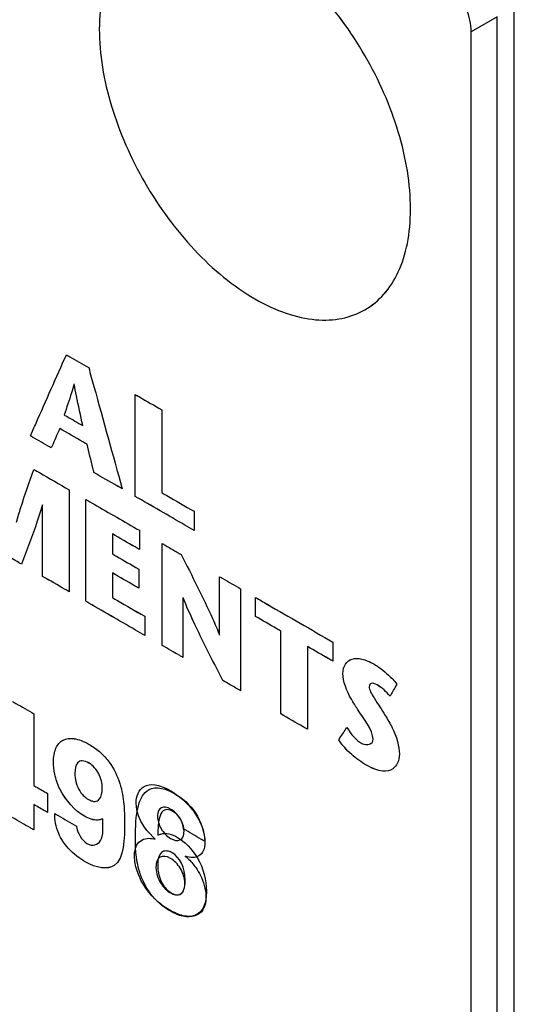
# Model space of a CAD drawing. Header units: inches. Extents: x 0 to 34, y 0 to 22.
# Tile 22 of 84: x 9.056 to 9.258, y 7.753 to 8.156. Entities that reach past the tile are written whole.
import ezdxf

# ---------------------------------------------------------------- set-up
doc = ezdxf.new("R2010")
doc.units = ezdxf.units.IN
doc.header["$LTSCALE"] = 1.87
doc.header["$MEASUREMENT"] = 0
doc.layers.get('0').update_dxf_attribs({"linetype": 'CONTINUOUS'})
doc.layers.add('DATUMCURVES', color=7, linetype='CONTINUOUS')

msp = doc.modelspace()

# ---------------------------------------------------------------- linework, layer by layer
at = {"color": 7, "linetype": 'CONTINUOUS'}
for p, q in [((9.25816, 4.54993), (9.25816, 8.17751)), ((9.25109, 8.15709), (9.24049, 8.15097)), ((9.25109, 4.83406), (9.25109, 8.15709)), ((9.24049, 4.82794), (9.24049, 8.15097))]:
    msp.add_line(p, q, dxfattribs=at)
msp.add_open_spline([(9.24049, 8.15097), (9.24049, 8.15412), (9.23892, 8.16072), (9.23401, 8.16924), (9.22907, 8.17389), (9.22634, 8.17546)], degree=3, knots=[0, 0, 0, 0, 0.32305, 0.67694, 1, 1, 1, 1], dxfattribs=at)
at = {"layer": 'DATUMCURVES', "color": 40, "linetype": 'CONTINUOUS'}
for points, knots in [([(9.21572, 8.07847, 3.36951), (9.21572, 8.08347, 3.37304), (9.21483, 8.09399, 3.37939), (9.20983, 8.11529, 3.38833), (9.19819, 8.14183, 3.39284), (9.18103, 8.16518, 3.38834), (9.1651, 8.18016, 3.37941), (9.1521, 8.18921, 3.36989), (9.13909, 8.19517, 3.35818), (9.12315, 8.1986, 3.34108), (9.10599, 8.19507, 3.31756), (9.09435, 8.18197, 3.29404), (9.08934, 8.16645, 3.27694), (9.08845, 8.15696, 3.26913), (9.08845, 8.15195, 3.26559)], [0, 0, 0, 0, 0.062483, 0.124965, 0.24993, 0.374895, 0.437378, 0.49986, 0.562378, 0.624895, 0.74993, 0.874965, 0.937483, 1, 1, 1, 1]), ([(9.21572, 8.07848, 3.36951), (9.21572, 8.08348, 3.37305), (9.21483, 8.094, 3.3794), (9.20983, 8.1153, 3.38833), (9.19819, 8.14184, 3.39284), (9.18103, 8.16519, 3.38834), (9.1651, 8.18017, 3.37942), (9.1521, 8.18921, 3.36989), (9.13909, 8.19518, 3.35819), (9.12315, 8.19861, 3.34108), (9.10599, 8.19507, 3.31756), (9.09435, 8.18198, 3.29404), (9.08934, 8.16646, 3.27694), (9.08845, 8.15696, 3.26914), (9.08845, 8.15196, 3.2656)], [0, 0, 0, 0, 0.062483, 0.124965, 0.24993, 0.374895, 0.437378, 0.49986, 0.562378, 0.624895, 0.74993, 0.874965, 0.937483, 1, 1, 1, 1]), ([(9.08845, 8.15196, 3.2656), (9.08845, 8.14696, 3.26206), (9.08934, 8.13644, 3.25571), (9.09435, 8.11515, 3.24678), (9.10599, 8.08861, 3.24227), (9.12315, 8.06525, 3.24678), (9.13909, 8.05027, 3.25571), (9.1521, 8.04122, 3.26524), (9.1651, 8.03526, 3.27694), (9.18103, 8.03183, 3.29404), (9.19819, 8.03537, 3.31755), (9.20983, 8.04846, 3.34107), (9.21483, 8.06398, 3.35817), (9.21572, 8.07347, 3.36597), (9.21572, 8.07848, 3.36951)], [0, 0, 0, 0, 0.062517, 0.125035, 0.25007, 0.375105, 0.437622, 0.50014, 0.562622, 0.625105, 0.75007, 0.875035, 0.937517, 1, 1, 1, 1]), ([(9.08845, 8.15195, 3.26559), (9.08845, 8.14695, 3.26206), (9.08934, 8.13643, 3.25571), (9.09435, 8.11514, 3.24678), (9.10599, 8.0886, 3.24227), (9.12315, 8.06525, 3.24677), (9.13909, 8.05027, 3.25571), (9.1521, 8.04122, 3.26523), (9.1651, 8.03525, 3.27694), (9.18103, 8.03183, 3.29403), (9.19819, 8.03536, 3.31755), (9.20983, 8.04846, 3.34107), (9.21483, 8.06398, 3.35817), (9.21572, 8.07347, 3.36597), (9.21572, 8.07847, 3.36951)], [0, 0, 0, 0, 0.062517, 0.125035, 0.25007, 0.375105, 0.437622, 0.50014, 0.562622, 0.625105, 0.75007, 0.875035, 0.937517, 1, 1, 1, 1]), ([(9.06028, 7.98569, 3.1135), (9.06104, 7.98742, 3.11566), (9.06594, 7.99848, 3.12949), (9.07084, 8.00954, 3.14331), (9.07497, 8.01888, 3.15497)], [0, 0, 0, 0, 0.15625, 1, 1, 1, 1]), ([(9.06028, 7.98569, 3.11351), (9.06104, 7.98742, 3.11567), (9.06594, 7.99849, 3.12949), (9.07084, 8.00955, 3.14331), (9.07497, 8.01888, 3.15497)], [0, 0, 0, 0, 0.15625, 1, 1, 1, 1]), ([(9.07497, 8.01888, 3.15497), (9.07544, 8.0186, 3.15536), (9.07849, 8.01685, 3.15784), (9.08153, 8.01509, 3.16033), (9.0841, 8.01361, 3.16242)], [0, 0, 0, 0, 0.15625, 1, 1, 1, 1]), ([(9.07497, 8.01888, 3.15497), (9.07544, 8.01861, 3.15536), (9.07849, 8.01685, 3.15785), (9.08153, 8.01509, 3.16033), (9.0841, 8.01361, 3.16243)], [0, 0, 0, 0, 0.15625, 1, 1, 1, 1]), ([(9.0841, 8.01361, 3.16242), (9.08481, 8.01102, 3.16147), (9.08939, 7.99449, 3.15538), (9.09396, 7.97796, 3.14929), (9.09781, 7.96402, 3.14415)], [0, 0, 0, 0, 0.15625, 1, 1, 1, 1]), ([(9.0841, 8.01361, 3.16243), (9.08481, 8.01103, 3.16148), (9.08939, 7.9945, 3.15539), (9.09396, 7.97797, 3.1493), (9.09781, 7.96402, 3.14416)], [0, 0, 0, 0, 0.15625, 1, 1, 1, 1]), ([(9.07808, 8.00685, 3.15027), (9.07775, 8.00565, 3.14903), (9.07652, 8.00137, 3.14449), (9.07508, 7.99728, 3.13983), (9.07411, 7.99426, 3.1365)], [0, 0, 0, 0, 0.276532, 1, 1, 1, 1]), ([(9.07808, 8.00684, 3.15027), (9.07775, 8.00565, 3.14902), (9.07652, 8.00136, 3.14448), (9.07508, 7.99727, 3.13983), (9.07411, 7.99425, 3.1365)], [0, 0, 0, 0, 0.276532, 1, 1, 1, 1]), ([(9.08168, 7.98988, 3.14269), (9.08082, 7.99396, 3.14451), (9.07958, 7.99961, 3.14699), (9.07847, 8.00523, 3.14961), (9.07817, 8.00679, 3.15034)], [0, 0, 0, 0, 0.722735, 1, 1, 1, 1]), ([(9.08168, 7.98988, 3.14269), (9.08082, 7.99396, 3.14452), (9.07958, 7.99962, 3.147), (9.07847, 8.00524, 3.14961), (9.07817, 8.00679, 3.15035)], [0, 0, 0, 0, 0.722735, 1, 1, 1, 1]), ([(9.10311, 8.00263, 3.17795), (9.10368, 8.0023, 3.17841), (9.10731, 8.00021, 3.18137), (9.11094, 7.99811, 3.18434), (9.114, 7.99634, 3.18684)], [0, 0, 0, 0, 0.15625, 1, 1, 1, 1]), ([(9.10311, 7.96096, 3.14848), (9.10311, 7.96313, 3.15001), (9.10311, 7.97702, 3.15983), (9.10311, 7.99091, 3.16966), (9.10311, 8.00263, 3.17795)], [0, 0, 0, 0, 0.15625, 1, 1, 1, 1]), ([(9.10311, 8.00262, 3.17794), (9.10368, 8.0023, 3.1784), (9.10731, 8.0002, 3.18137), (9.11094, 7.9981, 3.18433), (9.114, 7.99633, 3.18684)], [0, 0, 0, 0, 0.15625, 1, 1, 1, 1]), ([(9.10311, 7.96095, 3.14847), (9.10311, 7.96312, 3.15001), (9.10311, 7.97701, 3.15983), (9.10311, 7.9909, 3.16965), (9.10311, 8.00262, 3.17794)], [0, 0, 0, 0, 0.15625, 1, 1, 1, 1]), ([(9.114, 7.99634, 3.18684), (9.114, 7.99458, 3.18559), (9.114, 7.98328, 3.17761), (9.114, 7.97199, 3.16962), (9.114, 7.96247, 3.16289)], [0, 0, 0, 0, 0.15625, 1, 1, 1, 1]), ([(9.114, 7.99633, 3.18684), (9.114, 7.99457, 3.18559), (9.114, 7.98328, 3.17761), (9.114, 7.97199, 3.16962), (9.114, 7.96246, 3.16288)], [0, 0, 0, 0, 0.15625, 1, 1, 1, 1]), ([(9.07411, 7.99426, 3.1365), (9.0745, 7.99403, 3.13683), (9.07703, 7.99257, 3.13889), (9.07955, 7.99111, 3.14095), (9.08168, 7.98988, 3.14269)], [0, 0, 0, 0, 0.15625, 1, 1, 1, 1]), ([(9.07411, 7.99425, 3.1365), (9.0745, 7.99403, 3.13682), (9.07703, 7.99257, 3.13888), (9.07955, 7.99111, 3.14095), (9.08168, 7.98988, 3.14269)], [0, 0, 0, 0, 0.15625, 1, 1, 1, 1]), ([(9.07225, 7.98873, 3.13031), (9.07207, 7.98831, 3.1298), (9.07091, 7.98566, 3.12652), (9.06976, 7.98301, 3.12323), (9.06879, 7.98078, 3.12046)], [0, 0, 0, 0, 0.15625, 1, 1, 1, 1]), ([(9.07225, 7.98872, 3.13031), (9.07207, 7.98831, 3.1298), (9.07091, 7.98566, 3.12651), (9.06976, 7.98301, 3.12323), (9.06879, 7.98077, 3.12046)], [0, 0, 0, 0, 0.15625, 1, 1, 1, 1]), ([(9.08343, 7.98227, 3.13944), (9.08285, 7.98261, 3.13897), (9.07912, 7.98476, 3.13592), (9.07539, 7.98691, 3.13288), (9.07225, 7.98873, 3.13031)], [0, 0, 0, 0, 0.15625, 1, 1, 1, 1]), ([(9.08343, 7.98227, 3.13944), (9.08285, 7.9826, 3.13896), (9.07912, 7.98475, 3.13592), (9.07539, 7.98691, 3.13288), (9.07225, 7.98872, 3.13031)], [0, 0, 0, 0, 0.15625, 1, 1, 1, 1]), ([(9.06879, 7.98077, 3.12046), (9.06835, 7.98103, 3.1201), (9.06551, 7.98267, 3.11778), (9.06267, 7.98431, 3.11546), (9.06028, 7.98569, 3.1135)], [0, 0, 0, 0, 0.15625, 1, 1, 1, 1]), ([(9.06879, 7.98078, 3.12046), (9.06835, 7.98103, 3.1201), (9.06551, 7.98267, 3.11778), (9.06267, 7.98431, 3.11546), (9.06028, 7.98569, 3.11351)], [0, 0, 0, 0, 0.15625, 1, 1, 1, 1]), ([(9.08627, 7.97068, 3.13472), (9.08612, 7.97129, 3.13497), (9.08517, 7.97515, 3.13654), (9.08423, 7.97901, 3.13811), (9.08343, 7.98227, 3.13944)], [0, 0, 0, 0, 0.15625, 1, 1, 1, 1]), ([(9.08627, 7.97069, 3.13473), (9.08612, 7.97129, 3.13497), (9.08517, 7.97515, 3.13655), (9.08423, 7.97901, 3.13812), (9.08343, 7.98227, 3.13944)], [0, 0, 0, 0, 0.15625, 1, 1, 1, 1]), ([(9.0546, 7.95041, 3.0816), (9.05516, 7.95243, 3.08371), (9.05732, 7.95981, 3.09158), (9.05988, 7.96682, 3.09967), (9.06171, 7.97196, 3.10556)], [0, 0, 0, 0, 0.270794, 1, 1, 1, 1]), ([(9.0546, 7.9504, 3.0816), (9.05516, 7.95243, 3.08371), (9.05732, 7.9598, 3.09158), (9.05988, 7.96681, 3.09967), (9.06171, 7.97195, 3.10555)], [0, 0, 0, 0, 0.270794, 1, 1, 1, 1]), ([(9.06171, 7.97196, 3.10556), (9.06247, 7.97152, 3.10617), (9.06728, 7.96874, 3.1101), (9.0721, 7.96596, 3.11403), (9.07616, 7.96362, 3.11735)], [0, 0, 0, 0, 0.15625, 1, 1, 1, 1]), ([(9.06171, 7.97195, 3.10555), (9.06247, 7.97152, 3.10617), (9.06728, 7.96874, 3.1101), (9.0721, 7.96596, 3.11403), (9.07616, 7.96361, 3.11734)], [0, 0, 0, 0, 0.15625, 1, 1, 1, 1]), ([(9.09781, 7.96402, 3.14416), (9.09721, 7.96437, 3.14367), (9.09336, 7.96659, 3.14052), (9.08951, 7.96881, 3.13738), (9.08627, 7.97069, 3.13473)], [0, 0, 0, 0, 0.15625, 1, 1, 1, 1]), ([(9.09781, 7.96402, 3.14415), (9.09721, 7.96436, 3.14366), (9.09336, 7.96659, 3.14052), (9.08951, 7.96881, 3.13738), (9.08627, 7.97068, 3.13472)], [0, 0, 0, 0, 0.15625, 1, 1, 1, 1]), ([(9.07616, 7.96362, 3.11735), (9.07616, 7.96145, 3.11581), (9.07616, 7.94756, 3.10599), (9.07616, 7.93367, 3.09617), (9.07616, 7.92195, 3.08788)], [0, 0, 0, 0, 0.15625, 1, 1, 1, 1]), ([(9.07616, 7.96361, 3.11734), (9.07616, 7.96144, 3.11581), (9.07616, 7.94755, 3.10599), (9.07616, 7.93366, 3.09616), (9.07616, 7.92194, 3.08787)], [0, 0, 0, 0, 0.15625, 1, 1, 1, 1]), ([(9.1272, 7.94705, 3.16815), (9.12595, 7.94777, 3.16712), (9.11792, 7.95241, 3.16056), (9.10988, 7.95705, 3.15401), (9.10311, 7.96096, 3.14848)], [0, 0, 0, 0, 0.15625, 1, 1, 1, 1]), ([(9.1272, 7.94704, 3.16814), (9.12595, 7.94777, 3.16712), (9.11792, 7.9524, 3.16056), (9.10988, 7.95704, 3.154), (9.10311, 7.96095, 3.14847)], [0, 0, 0, 0, 0.15625, 1, 1, 1, 1]), ([(9.114, 7.96247, 3.16289), (9.11469, 7.96207, 3.16345), (9.11909, 7.95953, 3.16704), (9.12349, 7.95699, 3.17063), (9.1272, 7.95485, 3.17366)], [0, 0, 0, 0, 0.15625, 1, 1, 1, 1]), ([(9.114, 7.96246, 3.16288), (9.11469, 7.96207, 3.16345), (9.11909, 7.95953, 3.16704), (9.12349, 7.95699, 3.17063), (9.1272, 7.95484, 3.17366)], [0, 0, 0, 0, 0.15625, 1, 1, 1, 1]), ([(9.06517, 7.95746, 3.09953), (9.0645, 7.95521, 3.09712), (9.06187, 7.94692, 3.08804), (9.05884, 7.93901, 3.07874), (9.05661, 7.93323, 3.07192)], [0, 0, 0, 0, 0.267474, 1, 1, 1, 1]), ([(9.06517, 7.95745, 3.09953), (9.0645, 7.95521, 3.09712), (9.06187, 7.94691, 3.08804), (9.05884, 7.939, 3.07874), (9.05661, 7.93323, 3.07192)], [0, 0, 0, 0, 0.267474, 1, 1, 1, 1]), ([(9.06528, 7.92822, 3.079), (9.06528, 7.92974, 3.08007), (9.06528, 7.93946, 3.08695), (9.06528, 7.94918, 3.09382), (9.06528, 7.95739, 3.09962)], [0, 0, 0, 0, 0.15625, 1, 1, 1, 1]), ([(9.06528, 7.92823, 3.079), (9.06528, 7.92974, 3.08007), (9.06528, 7.93947, 3.08695), (9.06528, 7.94919, 3.09382), (9.06528, 7.95739, 3.09963)], [0, 0, 0, 0, 0.15625, 1, 1, 1, 1]), ([(9.08289, 7.91806, 3.09338), (9.08289, 7.92023, 3.09491), (9.08289, 7.93412, 3.10473), (9.08289, 7.94801, 3.11456), (9.08289, 7.95973, 3.12285)], [0, 0, 0, 0, 0.15625, 1, 1, 1, 1]), ([(9.08289, 7.95973, 3.12285), (9.08403, 7.95907, 3.12378), (9.09134, 7.95485, 3.12974), (9.09865, 7.95063, 3.13571), (9.10482, 7.94707, 3.14075)], [0, 0, 0, 0, 0.15625, 1, 1, 1, 1]), ([(9.08289, 7.91805, 3.09337), (9.08289, 7.92022, 3.09491), (9.08289, 7.93411, 3.10473), (9.08289, 7.948, 3.11455), (9.08289, 7.95972, 3.12284)], [0, 0, 0, 0, 0.15625, 1, 1, 1, 1]), ([(9.08289, 7.95972, 3.12284), (9.08403, 7.95907, 3.12377), (9.09134, 7.95485, 3.12974), (9.09865, 7.95063, 3.13571), (9.10482, 7.94707, 3.14074)], [0, 0, 0, 0, 0.15625, 1, 1, 1, 1]), ([(9.1272, 7.95485, 3.17366), (9.1272, 7.95444, 3.17338), (9.1272, 7.95184, 3.17154), (9.1272, 7.94924, 3.1697), (9.1272, 7.94705, 3.16815)], [0, 0, 0, 0, 0.15625, 1, 1, 1, 1]), ([(9.1272, 7.95484, 3.17366), (9.1272, 7.95444, 3.17337), (9.1272, 7.95184, 3.17153), (9.1272, 7.94924, 3.16969), (9.1272, 7.94704, 3.16814)], [0, 0, 0, 0, 0.15625, 1, 1, 1, 1]), ([(9.10482, 7.93927, 3.13523), (9.10424, 7.9396, 3.13476), (9.10057, 7.94172, 3.13176), (9.09689, 7.94385, 3.12876), (9.09379, 7.94564, 3.12622)], [0, 0, 0, 0, 0.15625, 1, 1, 1, 1]), ([(9.09379, 7.94564, 3.12622), (9.09379, 7.94521, 3.12592), (9.09379, 7.94247, 3.12398), (9.09379, 7.93973, 3.12205), (9.09379, 7.93742, 3.12041)], [0, 0, 0, 0, 0.15625, 1, 1, 1, 1]), ([(9.10482, 7.93928, 3.13523), (9.10424, 7.93961, 3.13476), (9.10057, 7.94173, 3.13176), (9.09689, 7.94385, 3.12876), (9.09379, 7.94564, 3.12623)], [0, 0, 0, 0, 0.15625, 1, 1, 1, 1]), ([(9.09379, 7.94564, 3.12623), (9.09379, 7.94522, 3.12593), (9.09379, 7.94248, 3.12399), (9.09379, 7.93974, 3.12205), (9.09379, 7.93743, 3.12042)], [0, 0, 0, 0, 0.15625, 1, 1, 1, 1]), ([(9.10482, 7.94707, 3.14074), (9.10482, 7.94666, 3.14045), (9.10482, 7.94406, 3.13862), (9.10482, 7.94146, 3.13678), (9.10482, 7.93927, 3.13523)], [0, 0, 0, 0, 0.15625, 1, 1, 1, 1]), ([(9.10482, 7.94707, 3.14075), (9.10482, 7.94667, 3.14046), (9.10482, 7.94407, 3.13862), (9.10482, 7.94147, 3.13678), (9.10482, 7.93928, 3.13523)], [0, 0, 0, 0, 0.15625, 1, 1, 1, 1]), ([(9.1141, 7.90003, 3.11885), (9.1141, 7.9022, 3.12039), (9.1141, 7.91609, 3.13021), (9.1141, 7.92999, 3.14003), (9.1141, 7.94171, 3.14832)], [0, 0, 0, 0, 0.15625, 1, 1, 1, 1]), ([(9.1141, 7.94171, 3.14832), (9.11451, 7.94147, 3.14866), (9.11714, 7.93995, 3.1508), (9.11977, 7.93843, 3.15295), (9.12198, 7.93715, 3.15476)], [0, 0, 0, 0, 0.15625, 1, 1, 1, 1]), ([(9.1141, 7.90004, 3.11886), (9.1141, 7.90221, 3.12039), (9.1141, 7.9161, 3.13021), (9.1141, 7.92999, 3.14004), (9.1141, 7.94171, 3.14833)], [0, 0, 0, 0, 0.15625, 1, 1, 1, 1]), ([(9.1141, 7.94171, 3.14833), (9.11451, 7.94147, 3.14866), (9.11714, 7.93996, 3.15081), (9.11977, 7.93844, 3.15295), (9.12198, 7.93716, 3.15476)], [0, 0, 0, 0, 0.15625, 1, 1, 1, 1]), ([(9.05661, 7.93323, 3.07192), (9.05626, 7.93344, 3.07163), (9.05397, 7.93476, 3.06976), (9.05168, 7.93608, 3.06789), (9.04975, 7.9372, 3.06631)], [0, 0, 0, 0, 0.15625, 1, 1, 1, 1]), ([(9.05661, 7.93323, 3.07192), (9.05626, 7.93343, 3.07162), (9.05397, 7.93475, 3.06976), (9.05168, 7.93608, 3.06789), (9.04975, 7.93719, 3.06631)], [0, 0, 0, 0, 0.15625, 1, 1, 1, 1]), ([(9.09379, 7.93743, 3.12042), (9.09435, 7.9371, 3.12087), (9.09793, 7.93503, 3.1238), (9.10152, 7.93296, 3.12673), (9.10455, 7.93121, 3.1292)], [0, 0, 0, 0, 0.15625, 1, 1, 1, 1]), ([(9.09379, 7.93742, 3.12041), (9.09435, 7.9371, 3.12087), (9.09793, 7.93503, 3.1238), (9.10152, 7.93296, 3.12673), (9.10455, 7.93121, 3.1292)], [0, 0, 0, 0, 0.15625, 1, 1, 1, 1]), ([(9.12198, 7.93716, 3.15476), (9.12635, 7.92847, 3.15396), (9.1319, 7.91762, 3.15309), (9.13675, 7.90653, 3.15119), (9.13756, 7.9043, 3.1506)], [0, 0, 0, 0, 0.799109, 1, 1, 1, 1]), ([(9.12198, 7.93715, 3.15476), (9.12635, 7.92846, 3.15396), (9.1319, 7.91762, 3.15309), (9.13675, 7.90653, 3.15119), (9.13756, 7.90429, 3.1506)], [0, 0, 0, 0, 0.799109, 1, 1, 1, 1]), ([(9.07616, 7.92195, 3.08788), (9.07559, 7.92227, 3.08742), (9.07197, 7.92437, 3.08446), (9.06834, 7.92646, 3.0815), (9.06528, 7.92823, 3.079)], [0, 0, 0, 0, 0.15625, 1, 1, 1, 1]), ([(9.07616, 7.92194, 3.08787), (9.07559, 7.92227, 3.08741), (9.07197, 7.92436, 3.08445), (9.06834, 7.92645, 3.08149), (9.06528, 7.92822, 3.079)], [0, 0, 0, 0, 0.15625, 1, 1, 1, 1]), ([(9.10455, 7.92342, 3.12369), (9.10399, 7.92374, 3.12323), (9.1004, 7.92581, 3.1203), (9.09681, 7.92788, 3.11737), (9.09379, 7.92963, 3.1149)], [0, 0, 0, 0, 0.15625, 1, 1, 1, 1]), ([(9.09379, 7.92963, 3.1149), (9.09379, 7.92911, 3.11453), (9.09379, 7.92575, 3.11216), (9.09379, 7.9224, 3.10979), (9.09379, 7.91957, 3.10779)], [0, 0, 0, 0, 0.15625, 1, 1, 1, 1]), ([(9.10455, 7.92341, 3.12369), (9.10399, 7.92374, 3.12323), (9.1004, 7.92581, 3.1203), (9.09681, 7.92788, 3.11737), (9.09379, 7.92962, 3.1149)], [0, 0, 0, 0, 0.15625, 1, 1, 1, 1]), ([(9.09379, 7.92962, 3.1149), (9.09379, 7.9291, 3.11453), (9.09379, 7.92575, 3.11216), (9.09379, 7.92239, 3.10979), (9.09379, 7.91956, 3.10779)], [0, 0, 0, 0, 0.15625, 1, 1, 1, 1]), ([(9.10455, 7.93121, 3.1292), (9.10455, 7.9308, 3.12891), (9.10455, 7.9282, 3.12707), (9.10455, 7.9256, 3.12524), (9.10455, 7.92341, 3.12369)], [0, 0, 0, 0, 0.15625, 1, 1, 1, 1]), ([(9.10455, 7.93121, 3.1292), (9.10455, 7.93081, 3.12892), (9.10455, 7.92821, 3.12708), (9.10455, 7.92561, 3.12524), (9.10455, 7.92342, 3.12369)], [0, 0, 0, 0, 0.15625, 1, 1, 1, 1]), ([(9.13765, 7.90424, 3.15068), (9.13765, 7.90548, 3.15156), (9.13765, 7.91344, 3.15718), (9.13765, 7.9214, 3.16281), (9.13765, 7.92811, 3.16756)], [0, 0, 0, 0, 0.15625, 1, 1, 1, 1]), ([(9.13765, 7.92811, 3.16756), (9.1381, 7.92785, 3.16792), (9.14096, 7.9262, 3.17026), (9.14382, 7.92455, 3.17259), (9.14623, 7.92316, 3.17456)], [0, 0, 0, 0, 0.15625, 1, 1, 1, 1]), ([(9.13765, 7.90423, 3.15067), (9.13765, 7.90548, 3.15155), (9.13765, 7.91343, 3.15718), (9.13765, 7.92139, 3.16281), (9.13765, 7.9281, 3.16755)], [0, 0, 0, 0, 0.15625, 1, 1, 1, 1]), ([(9.13765, 7.9281, 3.16755), (9.1381, 7.92785, 3.16792), (9.14096, 7.9262, 3.17025), (9.14382, 7.92455, 3.17259), (9.14623, 7.92315, 3.17455)], [0, 0, 0, 0, 0.15625, 1, 1, 1, 1]), ([(9.09379, 7.91957, 3.10779), (9.09448, 7.91917, 3.10835), (9.09889, 7.91662, 3.11195), (9.1033, 7.91408, 3.11556), (9.10702, 7.91193, 3.11859)], [0, 0, 0, 0, 0.15625, 1, 1, 1, 1]), ([(9.09379, 7.91956, 3.10779), (9.09448, 7.91917, 3.10835), (9.09889, 7.91662, 3.11195), (9.1033, 7.91407, 3.11555), (9.10702, 7.91192, 3.11859)], [0, 0, 0, 0, 0.15625, 1, 1, 1, 1]), ([(9.12265, 7.91951, 3.1431), (9.12265, 7.91824, 3.1422), (9.12265, 7.9101, 3.13645), (9.12265, 7.90196, 3.1307), (9.12265, 7.8951, 3.12584)], [0, 0, 0, 0, 0.15625, 1, 1, 1, 1]), ([(9.12265, 7.9195, 3.1431), (9.12265, 7.91823, 3.1422), (9.12265, 7.91009, 3.13645), (9.12265, 7.90196, 3.13069), (9.12265, 7.89509, 3.12584)], [0, 0, 0, 0, 0.15625, 1, 1, 1, 1]), ([(9.14623, 7.92316, 3.17456), (9.14623, 7.92099, 3.17302), (9.14623, 7.9071, 3.1632), (9.14623, 7.89321, 3.15338), (9.14623, 7.88149, 3.14509)], [0, 0, 0, 0, 0.15625, 1, 1, 1, 1]), ([(9.14623, 7.92315, 3.17455), (9.14623, 7.92098, 3.17302), (9.14623, 7.90709, 3.1632), (9.14623, 7.8932, 3.15337), (9.14623, 7.88148, 3.14509)], [0, 0, 0, 0, 0.15625, 1, 1, 1, 1]), ([(9.15227, 7.91187, 3.17397), (9.15227, 7.91228, 3.17426), (9.15227, 7.91487, 3.1761), (9.15227, 7.91747, 3.17794), (9.15227, 7.91967, 3.17949)], [0, 0, 0, 0, 0.15625, 1, 1, 1, 1]), ([(9.15227, 7.91967, 3.17949), (9.15392, 7.91871, 3.18084), (9.16449, 7.91261, 3.18947), (9.17506, 7.90651, 3.19809), (9.18398, 7.90136, 3.20538)], [0, 0, 0, 0, 0.15625, 1, 1, 1, 1]), ([(9.15227, 7.91188, 3.17398), (9.15227, 7.91228, 3.17427), (9.15227, 7.91488, 3.1761), (9.15227, 7.91748, 3.17794), (9.15227, 7.91967, 3.17949)], [0, 0, 0, 0, 0.15625, 1, 1, 1, 1]), ([(9.15227, 7.91967, 3.17949), (9.15392, 7.91872, 3.18084), (9.16449, 7.91262, 3.18947), (9.17506, 7.90651, 3.1981), (9.18398, 7.90136, 3.20538)], [0, 0, 0, 0, 0.15625, 1, 1, 1, 1]), ([(9.10702, 7.90413, 3.11308), (9.10576, 7.90485, 3.11205), (9.09772, 7.9095, 3.10548), (9.08968, 7.91414, 3.09892), (9.08289, 7.91806, 3.09338)], [0, 0, 0, 0, 0.15625, 1, 1, 1, 1]), ([(9.10702, 7.90412, 3.11307), (9.10576, 7.90485, 3.11205), (9.09772, 7.90949, 3.10548), (9.08968, 7.91413, 3.09891), (9.08289, 7.91805, 3.09337)], [0, 0, 0, 0, 0.15625, 1, 1, 1, 1]), ([(9.13894, 7.88569, 3.13913), (9.13453, 7.8944, 3.13989), (9.12875, 7.90554, 3.1407), (9.12373, 7.91692, 3.1426), (9.12275, 7.91945, 3.14318)], [0, 0, 0, 0, 0.779521, 1, 1, 1, 1]), ([(9.13894, 7.8857, 3.13914), (9.13453, 7.89441, 3.1399), (9.12875, 7.90555, 3.1407), (9.12373, 7.91693, 3.1426), (9.12275, 7.91945, 3.14318)], [0, 0, 0, 0, 0.779516, 1, 1, 1, 1]), ([(9.10702, 7.91193, 3.11859), (9.10702, 7.91152, 3.11831), (9.10702, 7.90892, 3.11647), (9.10702, 7.90632, 3.11463), (9.10702, 7.90413, 3.11308)], [0, 0, 0, 0, 0.15625, 1, 1, 1, 1]), ([(9.10702, 7.91192, 3.11859), (9.10702, 7.91152, 3.1183), (9.10702, 7.90892, 3.11646), (9.10702, 7.90631, 3.11463), (9.10702, 7.90412, 3.11307)], [0, 0, 0, 0, 0.15625, 1, 1, 1, 1]), ([(9.16269, 7.90586, 3.18248), (9.16214, 7.90617, 3.18204), (9.15867, 7.90818, 3.1792), (9.1552, 7.91018, 3.17637), (9.15227, 7.91188, 3.17398)], [0, 0, 0, 0, 0.15625, 1, 1, 1, 1]), ([(9.16269, 7.90586, 3.18248), (9.16214, 7.90617, 3.18204), (9.15867, 7.90817, 3.1792), (9.1552, 7.91018, 3.17637), (9.15227, 7.91187, 3.17397)], [0, 0, 0, 0, 0.15625, 1, 1, 1, 1]), ([(9.16269, 7.87198, 3.15852), (9.16269, 7.87374, 3.15977), (9.16269, 7.88504, 3.16776), (9.16269, 7.89633, 3.17574), (9.16269, 7.90586, 3.18248)], [0, 0, 0, 0, 0.15625, 1, 1, 1, 1]), ([(9.16269, 7.87199, 3.15853), (9.16269, 7.87375, 3.15977), (9.16269, 7.88504, 3.16776), (9.16269, 7.89633, 3.17574), (9.16269, 7.90586, 3.18248)], [0, 0, 0, 0, 0.15625, 1, 1, 1, 1]), ([(9.12265, 7.8951, 3.12584), (9.12221, 7.89536, 3.12548), (9.11936, 7.897, 3.12315), (9.11651, 7.89865, 3.12082), (9.1141, 7.90004, 3.11886)], [0, 0, 0, 0, 0.15625, 1, 1, 1, 1]), ([(9.12265, 7.89509, 3.12584), (9.12221, 7.89535, 3.12547), (9.11936, 7.897, 3.12315), (9.11651, 7.89864, 3.12082), (9.1141, 7.90003, 3.11885)], [0, 0, 0, 0, 0.15625, 1, 1, 1, 1]), ([(9.18398, 7.89356, 3.19986), (9.18344, 7.89388, 3.19942), (9.17996, 7.89588, 3.19658), (9.17649, 7.89788, 3.19375), (9.17356, 7.89958, 3.19136)], [0, 0, 0, 0, 0.15625, 1, 1, 1, 1]), ([(9.17356, 7.89958, 3.19136), (9.17356, 7.89781, 3.19011), (9.17356, 7.88652, 3.18213), (9.17356, 7.87523, 3.17414), (9.17356, 7.8657, 3.1674)], [0, 0, 0, 0, 0.15625, 1, 1, 1, 1]), ([(9.18398, 7.89357, 3.19987), (9.18344, 7.89388, 3.19942), (9.17996, 7.89589, 3.19659), (9.17649, 7.89789, 3.19375), (9.17356, 7.89958, 3.19136)], [0, 0, 0, 0, 0.15625, 1, 1, 1, 1]), ([(9.17356, 7.89958, 3.19136), (9.17356, 7.89782, 3.19011), (9.17356, 7.88653, 3.18213), (9.17356, 7.87523, 3.17414), (9.17356, 7.86571, 3.16741)], [0, 0, 0, 0, 0.15625, 1, 1, 1, 1]), ([(9.18398, 7.90136, 3.20538), (9.18398, 7.90095, 3.20509), (9.18398, 7.89835, 3.20325), (9.18398, 7.89575, 3.20141), (9.18398, 7.89356, 3.19986)], [0, 0, 0, 0, 0.15625, 1, 1, 1, 1]), ([(9.18398, 7.90136, 3.20538), (9.18398, 7.90096, 3.20509), (9.18398, 7.89836, 3.20325), (9.18398, 7.89576, 3.20142), (9.18398, 7.89357, 3.19987)], [0, 0, 0, 0, 0.15625, 1, 1, 1, 1]), ([(9.18806, 7.88853, 3.20131), (9.18806, 7.89159, 3.20347), (9.19059, 7.89499, 3.20897), (9.19591, 7.89466, 3.21526), (9.20108, 7.89253, 3.22008), (9.20598, 7.88875, 3.22341), (9.20906, 7.88557, 3.22493), (9.21012, 7.88419, 3.22525)], [0, 0, 0, 0, 0.29314, 0.458196, 0.63824, 0.86132, 1, 1, 1, 1]), ([(9.18806, 7.88852, 3.2013), (9.18806, 7.89159, 3.20347), (9.19059, 7.89498, 3.20897), (9.19591, 7.89466, 3.21525), (9.20108, 7.89252, 3.22007), (9.20598, 7.88875, 3.2234), (9.20906, 7.88557, 3.22493), (9.21012, 7.88418, 3.22525)], [0, 0, 0, 0, 0.293147, 0.458203, 0.638242, 0.861317, 1, 1, 1, 1]), ([(9.19405, 7.87394, 3.19832), (9.19319, 7.87529, 3.19823), (9.19024, 7.87976, 3.19777), (9.18806, 7.8854, 3.19909), (9.18806, 7.88853, 3.20131)], [0, 0, 0, 0, 0.294893, 1, 1, 1, 1]), ([(9.19405, 7.87393, 3.19831), (9.19319, 7.87529, 3.19823), (9.19024, 7.87975, 3.19776), (9.18806, 7.88539, 3.19909), (9.18806, 7.88852, 3.2013)], [0, 0, 0, 0, 0.294893, 1, 1, 1, 1]), ([(9.14623, 7.88149, 3.14509), (9.14585, 7.88171, 3.14478), (9.14342, 7.88311, 3.1428), (9.14099, 7.88451, 3.14081), (9.13894, 7.8857, 3.13914)], [0, 0, 0, 0, 0.15625, 1, 1, 1, 1]), ([(9.14623, 7.88148, 3.14509), (9.14585, 7.8817, 3.14478), (9.14342, 7.8831, 3.14279), (9.14099, 7.88451, 3.14081), (9.13894, 7.88569, 3.13913)], [0, 0, 0, 0, 0.15625, 1, 1, 1, 1]), ([(9.20734, 7.87924, 3.21835), (9.20659, 7.8802, 3.21811), (9.20483, 7.882, 3.21722), (9.20222, 7.88388, 3.21536), (9.19964, 7.88501, 3.213), (9.19824, 7.88271, 3.20966), (9.2016, 7.87718, 3.20985), (9.20391, 7.87381, 3.21031), (9.20538, 7.87138, 3.2104)], [0, 0, 0, 0, 0.136292, 0.285749, 0.413532, 0.503728, 0.688392, 1, 1, 1, 1]), ([(9.20734, 7.87924, 3.21835), (9.20659, 7.8802, 3.21811), (9.20483, 7.882, 3.21722), (9.20222, 7.88387, 3.21535), (9.19964, 7.88501, 3.213), (9.19824, 7.88271, 3.20966), (9.2016, 7.87717, 3.20985), (9.20391, 7.87381, 3.2103), (9.20538, 7.87138, 3.21039)], [0, 0, 0, 0, 0.1363, 0.285759, 0.413548, 0.503766, 0.688424, 1, 1, 1, 1]), ([(9.21012, 7.88419, 3.22525), (9.20998, 7.88393, 3.22489), (9.20905, 7.88228, 3.22259), (9.20812, 7.88063, 3.22029), (9.20734, 7.87924, 3.21835)], [0, 0, 0, 0, 0.15625, 1, 1, 1, 1]), ([(9.21012, 7.88418, 3.22525), (9.20998, 7.88392, 3.22489), (9.20905, 7.88227, 3.22259), (9.20812, 7.88063, 3.22029), (9.20734, 7.87924, 3.21835)], [0, 0, 0, 0, 0.15625, 1, 1, 1, 1]), ([(9.05293, 7.87711, 3.02772), (9.05339, 7.87684, 3.02809), (9.05631, 7.87515, 3.03048), (9.05924, 7.87347, 3.03287), (9.06171, 7.87204, 3.03489)], [0, 0, 0, 0, 0.15625, 1, 1, 1, 1]), ([(9.05293, 7.8771, 3.02772), (9.05339, 7.87684, 3.02809), (9.05631, 7.87515, 3.03048), (9.05924, 7.87346, 3.03287), (9.06171, 7.87203, 3.03488)], [0, 0, 0, 0, 0.15625, 1, 1, 1, 1]), ([(9.06171, 7.87204, 3.03489), (9.0617, 7.87051, 3.0338), (9.06168, 7.86075, 3.02687), (9.06166, 7.85099, 3.01995), (9.06165, 7.84275, 3.0141)], [0, 0, 0, 0, 0.15625, 1, 1, 1, 1]), ([(9.06171, 7.87203, 3.03488), (9.0617, 7.87051, 3.0338), (9.06168, 7.86075, 3.02687), (9.06166, 7.85098, 3.01994), (9.06165, 7.84274, 3.0141)], [0, 0, 0, 0, 0.15625, 1, 1, 1, 1]), ([(9.17356, 7.86571, 3.16741), (9.173, 7.86603, 3.16694), (9.16937, 7.86813, 3.16398), (9.16575, 7.87022, 3.16102), (9.16269, 7.87199, 3.15853)], [0, 0, 0, 0, 0.15625, 1, 1, 1, 1]), ([(9.17356, 7.8657, 3.1674), (9.173, 7.86603, 3.16694), (9.16937, 7.86812, 3.16398), (9.16575, 7.87021, 3.16102), (9.16269, 7.87198, 3.15852)], [0, 0, 0, 0, 0.15625, 1, 1, 1, 1]), ([(9.20538, 7.87138, 3.21039), (9.20639, 7.86971, 3.21045), (9.2094, 7.86466, 3.21056), (9.21116, 7.85876, 3.20854), (9.21116, 7.85554, 3.20627)], [0, 0, 0, 0, 0.331017, 1, 1, 1, 1]), ([(9.20538, 7.87138, 3.2104), (9.20639, 7.86972, 3.21045), (9.2094, 7.86467, 3.21056), (9.21116, 7.85877, 3.20855), (9.21116, 7.85555, 3.20627)], [0, 0, 0, 0, 0.331005, 1, 1, 1, 1]), ([(9.18636, 7.86141, 3.18004), (9.18653, 7.86167, 3.18043), (9.18763, 7.86334, 3.18296), (9.18873, 7.865, 3.18548), (9.18966, 7.86641, 3.18761)], [0, 0, 0, 0, 0.15625, 1, 1, 1, 1]), ([(9.18636, 7.86141, 3.18004), (9.18653, 7.86167, 3.18044), (9.18763, 7.86334, 3.18296), (9.18873, 7.86501, 3.18549), (9.18966, 7.86641, 3.18762)], [0, 0, 0, 0, 0.15625, 1, 1, 1, 1]), ([(9.18966, 7.86641, 3.18761), (9.19143, 7.86382, 3.18796), (9.19522, 7.85851, 3.18885), (9.20038, 7.85938, 3.19578), (9.20038, 7.86165, 3.19738)], [0, 0, 0, 0, 0.531968, 1, 1, 1, 1]), ([(9.18966, 7.86641, 3.18762), (9.19143, 7.86383, 3.18796), (9.19522, 7.85851, 3.18885), (9.20038, 7.85939, 3.19578), (9.20038, 7.86165, 3.19738)], [0, 0, 0, 0, 0.531968, 1, 1, 1, 1]), ([(9.08239, 7.83016, 3.0306), (9.07869, 7.8323, 3.02758), (9.07283, 7.83841, 3.02472), (9.07014, 7.84718, 3.02763), (9.06947, 7.85301, 3.03094), (9.07034, 7.85824, 3.0357), (9.07338, 7.86176, 3.04192), (9.07736, 7.86223, 3.04712), (9.08112, 7.86119, 3.05099), (9.08339, 7.86008, 3.05299), (9.08468, 7.85932, 3.05402), (9.08487, 7.8592, 3.05418)], [0, 0, 0, 0, 0.260529, 0.369594, 0.466098, 0.593407, 0.714216, 0.840497, 0.910167, 0.98618, 1, 1, 1, 1]), ([(9.08239, 7.83015, 3.0306), (9.07869, 7.83229, 3.02757), (9.07283, 7.8384, 3.02472), (9.07014, 7.84717, 3.02763), (9.06947, 7.85301, 3.03094), (9.07034, 7.85824, 3.0357), (9.07338, 7.86176, 3.04191), (9.07736, 7.86223, 3.04712), (9.08112, 7.86118, 3.05099), (9.08339, 7.86007, 3.05298), (9.08468, 7.85931, 3.05402), (9.08487, 7.85919, 3.05418)], [0, 0, 0, 0, 0.260529, 0.369594, 0.466098, 0.593407, 0.714216, 0.840497, 0.910167, 0.98618, 1, 1, 1, 1]), ([(9.08487, 7.8592, 3.05418), (9.08625, 7.85836, 3.05528), (9.08893, 7.85642, 3.05719), (9.09358, 7.85141, 3.05933), (9.09731, 7.84354, 3.05834), (9.09865, 7.83529, 3.05415), (9.09877, 7.83033, 3.05079), (9.09877, 7.82805, 3.04917)], [0, 0, 0, 0, 0.149581, 0.29073, 0.539547, 0.785409, 1, 1, 1, 1]), ([(9.08487, 7.85919, 3.05418), (9.08625, 7.85835, 3.05527), (9.08893, 7.85642, 3.05718), (9.09358, 7.85141, 3.05933), (9.09731, 7.84353, 3.05833), (9.09865, 7.83528, 3.05414), (9.09877, 7.83032, 3.05078), (9.09877, 7.82804, 3.04917)], [0, 0, 0, 0, 0.149587, 0.290739, 0.539562, 0.785422, 1, 1, 1, 1]), ([(9.21116, 7.85554, 3.20627), (9.21116, 7.85284, 3.20435), (9.20933, 7.84917, 3.19952), (9.20401, 7.84805, 3.19222), (9.19891, 7.85019, 3.18747), (9.19457, 7.85299, 3.18415), (9.19064, 7.85612, 3.18154), (9.18785, 7.85916, 3.18028), (9.18636, 7.86141, 3.18004)], [0, 0, 0, 0, 0.228085, 0.391327, 0.610953, 0.713434, 0.813387, 1, 1, 1, 1]), ([(9.21116, 7.85555, 3.20627), (9.21116, 7.85284, 3.20435), (9.20933, 7.84918, 3.19953), (9.20401, 7.84806, 3.19222), (9.19891, 7.8502, 3.18748), (9.19457, 7.853, 3.18416), (9.19064, 7.85612, 3.18155), (9.18785, 7.85916, 3.18028), (9.18636, 7.86141, 3.18004)], [0, 0, 0, 0, 0.228085, 0.391327, 0.610953, 0.713434, 0.813387, 1, 1, 1, 1]), ([(9.08964, 7.84155, 3.04754), (9.08964, 7.84362, 3.04901), (9.08892, 7.84675, 3.05033), (9.08667, 7.8501, 3.04995), (9.084, 7.85223, 3.04819), (9.08131, 7.85308, 3.0455), (9.07904, 7.85201, 3.04195), (9.07844, 7.84955, 3.03948), (9.07844, 7.84774, 3.0382)], [0, 0, 0, 0, 0.231187, 0.34678, 0.462374, 0.59678, 0.731187, 1, 1, 1, 1]), ([(9.08964, 7.84155, 3.04754), (9.08964, 7.84363, 3.04901), (9.08892, 7.84675, 3.05033), (9.08667, 7.8501, 3.04995), (9.084, 7.85224, 3.04819), (9.08131, 7.85309, 3.0455), (9.07904, 7.85201, 3.04195), (9.07844, 7.84955, 3.03948), (9.07844, 7.84775, 3.0382)], [0, 0, 0, 0, 0.231187, 0.34678, 0.462374, 0.59678, 0.731187, 1, 1, 1, 1]), ([(9.07844, 7.84775, 3.0382), (9.07844, 7.84693, 3.03763), (9.07859, 7.84404, 3.03576), (9.08047, 7.84021, 3.03536), (9.08219, 7.83828, 3.0361), (9.08389, 7.83704, 3.0373), (9.08554, 7.8363, 3.0388), (9.08715, 7.83612, 3.04064), (9.08916, 7.83726, 3.04391), (9.08964, 7.83989, 3.04636), (9.08964, 7.84155, 3.04754)], [0, 0, 0, 0, 0.270449, 0.405674, 0.473286, 0.540899, 0.598286, 0.655674, 0.770449, 1, 1, 1, 1]), ([(9.07844, 7.84774, 3.0382), (9.07844, 7.84693, 3.03762), (9.07859, 7.84403, 3.03576), (9.08047, 7.84021, 3.03536), (9.08219, 7.83828, 3.0361), (9.08389, 7.83704, 3.0373), (9.08554, 7.8363, 3.0388), (9.08715, 7.83611, 3.04064), (9.08916, 7.83725, 3.04391), (9.08964, 7.83988, 3.04636), (9.08964, 7.84155, 3.04754)], [0, 0, 0, 0, 0.270449, 0.405674, 0.473286, 0.540899, 0.598286, 0.655674, 0.770449, 1, 1, 1, 1]), ([(9.10349, 7.83546, 3.0602), (9.10349, 7.83835, 3.06224), (9.10505, 7.84243, 3.06703), (9.11019, 7.84337, 3.07399), (9.1141, 7.84237, 3.07807), (9.11745, 7.84077, 3.08105), (9.12072, 7.83861, 3.08352), (9.12429, 7.83558, 3.08576), (9.12802, 7.83114, 3.08718), (9.13093, 7.82538, 3.08667), (9.13166, 7.82138, 3.08474), (9.13165, 7.81961, 3.08348)], [0, 0, 0, 0, 0.274174, 0.411262, 0.479805, 0.548349, 0.604805, 0.661262, 0.774174, 0.887087, 1, 1, 1, 1]), ([(9.06165, 7.84275, 3.0141), (9.06194, 7.84258, 3.01434), (9.06381, 7.8415, 3.01586), (9.06567, 7.84043, 3.01739), (9.06725, 7.83952, 3.01867)], [0, 0, 0, 0, 0.15625, 1, 1, 1, 1]), ([(9.06165, 7.84274, 3.0141), (9.06194, 7.84258, 3.01434), (9.06381, 7.8415, 3.01586), (9.06567, 7.84042, 3.01738), (9.06725, 7.83951, 3.01867)], [0, 0, 0, 0, 0.15625, 1, 1, 1, 1]), ([(9.06725, 7.83952, 3.01867), (9.06725, 7.83911, 3.01839), (9.06725, 7.8365, 3.01654), (9.06725, 7.83389, 3.0147), (9.06725, 7.83169, 3.01314)], [0, 0, 0, 0, 0.15625, 1, 1, 1, 1]), ([(9.06725, 7.83951, 3.01867), (9.06725, 7.8391, 3.01838), (9.06725, 7.8365, 3.01654), (9.06725, 7.83389, 3.01469), (9.06725, 7.83169, 3.01314)], [0, 0, 0, 0, 0.15625, 1, 1, 1, 1]), ([(9.1032, 7.8212, 3.04975), (9.1032, 7.82585, 3.05304), (9.10349, 7.83251, 3.05811), (9.10611, 7.8393, 3.06612), (9.10983, 7.84213, 3.07268), (9.11465, 7.8417, 3.07827), (9.118, 7.84015, 3.08128), (9.11934, 7.83937, 3.08237)], [0, 0, 0, 0, 0.36918, 0.535962, 0.693065, 0.877234, 1, 1, 1, 1]), ([(9.11934, 7.83937, 3.08237), (9.12226, 7.83769, 3.08475), (9.12871, 7.83241, 3.08892), (9.13152, 7.82344, 3.08603), (9.13159, 7.81991, 3.08362)], [0, 0, 0, 0, 0.491503, 1, 1, 1, 1]), ([(9.06725, 7.83169, 3.01314), (9.06696, 7.83186, 3.0129), (9.06509, 7.83294, 3.01138), (9.06322, 7.83402, 3.00985), (9.06165, 7.83493, 3.00857)], [0, 0, 0, 0, 0.15625, 1, 1, 1, 1]), ([(9.06165, 7.83493, 3.00857), (9.06165, 7.83439, 3.00819), (9.06165, 7.83094, 3.00575), (9.06165, 7.82749, 3.00331), (9.06165, 7.82458, 3.00125)], [0, 0, 0, 0, 0.15625, 1, 1, 1, 1]), ([(9.06725, 7.83169, 3.01314), (9.06696, 7.83186, 3.0129), (9.06509, 7.83293, 3.01138), (9.06322, 7.83401, 3.00985), (9.06165, 7.83492, 3.00856)], [0, 0, 0, 0, 0.15625, 1, 1, 1, 1]), ([(9.06165, 7.83492, 3.00856), (9.06165, 7.83438, 3.00818), (9.06165, 7.83093, 3.00575), (9.06165, 7.82749, 3.00331), (9.06165, 7.82458, 3.00125)], [0, 0, 0, 0, 0.15625, 1, 1, 1, 1]), ([(9.08292, 7.81141, 3.018), (9.08047, 7.81283, 3.016), (9.07621, 7.81584, 3.0129), (9.07101, 7.82357, 3.012), (9.07019, 7.82873, 3.01465), (9.07019, 7.83122, 3.01641)], [0, 0, 0, 0, 0.390843, 0.656695, 1, 1, 1, 1]), ([(9.07019, 7.83122, 3.01641), (9.07066, 7.83095, 3.01679), (9.07362, 7.82924, 3.01921), (9.07659, 7.82752, 3.02163), (9.07909, 7.82608, 3.02368)], [0, 0, 0, 0, 0.15625, 1, 1, 1, 1]), ([(9.08292, 7.81141, 3.01799), (9.08047, 7.81282, 3.01599), (9.07621, 7.81583, 3.0129), (9.07101, 7.82356, 3.012), (9.07019, 7.82873, 3.01465), (9.07019, 7.83121, 3.01641)], [0, 0, 0, 0, 0.390843, 0.656695, 1, 1, 1, 1]), ([(9.07019, 7.83121, 3.01641), (9.07066, 7.83094, 3.01679), (9.07362, 7.82923, 3.01921), (9.07659, 7.82752, 3.02163), (9.07909, 7.82607, 3.02367)], [0, 0, 0, 0, 0.15625, 1, 1, 1, 1]), ([(9.12311, 7.824, 3.07612), (9.12311, 7.82495, 3.07679), (9.12277, 7.82689, 3.07774), (9.12107, 7.83032, 3.0781), (9.11749, 7.83369, 3.07609), (9.11345, 7.8344, 3.07165), (9.11224, 7.83186, 3.06837), (9.11227, 7.83009, 3.06715), (9.11227, 7.83, 3.06709)], [0, 0, 0, 0, 0.119636, 0.239273, 0.478545, 0.73274, 0.986936, 1, 1, 1, 1]), ([(9.12288, 7.82495, 3.0765), (9.1228, 7.82631, 3.07738), (9.12192, 7.82953, 3.07858), (9.11835, 7.83264, 3.0764), (9.11485, 7.83333, 3.0726), (9.11251, 7.82939, 3.06695), (9.11246, 7.82518, 3.0639), (9.11238, 7.82236, 3.06182)], [0, 0, 0, 0, 0.163402, 0.308343, 0.481351, 0.647189, 1, 1, 1, 1]), ([(9.06165, 7.82458, 3.00125), (9.06119, 7.82484, 3.00088), (9.05829, 7.82652, 2.99851), (9.05538, 7.8282, 2.99614), (9.05293, 7.82962, 2.99414)], [0, 0, 0, 0, 0.15625, 1, 1, 1, 1]), ([(9.06165, 7.82458, 3.00125), (9.06119, 7.82484, 3.00088), (9.05829, 7.82652, 2.99851), (9.05538, 7.8282, 2.99613), (9.05293, 7.82961, 2.99413)], [0, 0, 0, 0, 0.15625, 1, 1, 1, 1]), ([(9.08982, 7.82914, 3.03898), (9.08916, 7.82883, 3.03796), (9.087, 7.82818, 3.03484), (9.0842, 7.82911, 3.03208), (9.08239, 7.83016, 3.0306)], [0, 0, 0, 0, 0.32832, 1, 1, 1, 1]), ([(9.08982, 7.82913, 3.03897), (9.08916, 7.82883, 3.03795), (9.087, 7.82817, 3.03484), (9.0842, 7.82911, 3.03208), (9.08239, 7.83015, 3.0306)], [0, 0, 0, 0, 0.32832, 1, 1, 1, 1]), ([(9.09877, 7.82805, 3.04917), (9.09877, 7.82105, 3.04423), (9.09855, 7.807, 3.03402), (9.08711, 7.809, 3.02141), (9.08292, 7.81141, 3.018)], [0, 0, 0, 0, 0.591417, 1, 1, 1, 1]), ([(9.09877, 7.82804, 3.04917), (9.09877, 7.82105, 3.04422), (9.09855, 7.807, 3.03401), (9.08711, 7.80899, 3.02141), (9.08292, 7.81141, 3.01799)], [0, 0, 0, 0, 0.591427, 1, 1, 1, 1]), ([(9.08339, 7.81897, 3.02391), (9.08566, 7.81766, 3.02576), (9.09057, 7.81941, 3.03302), (9.0899, 7.82594, 3.03682), (9.08982, 7.82914, 3.03898)], [0, 0, 0, 0, 0.454059, 1, 1, 1, 1]), ([(9.08339, 7.81896, 3.02391), (9.08566, 7.81765, 3.02576), (9.09057, 7.81941, 3.03302), (9.0899, 7.82594, 3.03682), (9.08982, 7.82913, 3.03897)], [0, 0, 0, 0, 0.454059, 1, 1, 1, 1]), ([(9.11227, 7.83, 3.06709), (9.11232, 7.82851, 3.06609), (9.11332, 7.82483, 3.06472), (9.11738, 7.82056, 3.06666), (9.12116, 7.81989, 3.07083), (9.1228, 7.82147, 3.07395), (9.1231, 7.82314, 3.0755), (9.12311, 7.824, 3.07612)], [0, 0, 0, 0, 0.248723, 0.512077, 0.756039, 0.878019, 1, 1, 1, 1]), ([(9.11238, 7.82236, 3.06182), (9.1128, 7.82256, 3.06247), (9.11499, 7.82356, 3.06586), (9.11808, 7.82289, 3.06917), (9.12046, 7.82151, 3.07111)], [0, 0, 0, 0, 0.190145, 1, 1, 1, 1]), ([(9.13159, 7.81991, 3.08362), (9.13114, 7.82017, 3.08325), (9.12823, 7.82185, 3.08088), (9.12533, 7.82353, 3.0785), (9.12288, 7.82495, 3.0765)], [0, 0, 0, 0, 0.15625, 1, 1, 1, 1]), ([(9.11183, 7.79573, 3.04231), (9.11163, 7.79591, 3.04219), (9.10967, 7.79778, 3.04112), (9.10652, 7.80175, 3.04006), (9.10356, 7.80788, 3.04077), (9.10267, 7.81302, 3.04332), (9.103, 7.81642, 3.04612), (9.10382, 7.81886, 3.04886), (9.1059, 7.8208, 3.05278), (9.10882, 7.82132, 3.05672), (9.1105, 7.82097, 3.05854), (9.11127, 7.82083, 3.05938)], [0, 0, 0, 0, 0.015351, 0.153508, 0.291666, 0.429823, 0.496486, 0.563149, 0.696474, 0.848237, 1, 1, 1, 1]), ([(9.13225, 7.79967, 3.0701), (9.13225, 7.79733, 3.06845), (9.13187, 7.79404, 3.06565), (9.12994, 7.79108, 3.06121), (9.12801, 7.78975, 3.0579), (9.1258, 7.78899, 3.05466), (9.12333, 7.789, 3.05163), (9.12048, 7.78981, 3.04872), (9.11689, 7.79161, 3.04559), (9.11292, 7.79437, 3.04269), (9.10815, 7.79957, 3.04052), (9.10456, 7.80721, 3.04152), (9.1033, 7.81485, 3.04538), (9.1032, 7.81928, 3.04839), (9.1032, 7.8212, 3.04975)], [0, 0, 0, 0, 0.121078, 0.177618, 0.237822, 0.291954, 0.34552, 0.402381, 0.466447, 0.560761, 0.638214, 0.772999, 0.900438, 1, 1, 1, 1]), ([(9.12046, 7.82151, 3.07111), (9.12334, 7.81985, 3.07346), (9.13012, 7.81307, 3.07697), (9.13225, 7.80373, 3.07298), (9.13225, 7.79967, 3.0701)], [0, 0, 0, 0, 0.449816, 1, 1, 1, 1]), ([(9.13165, 7.81961, 3.08348), (9.13164, 7.81825, 3.0825), (9.13117, 7.8158, 3.08019), (9.1287, 7.81306, 3.07523), (9.12568, 7.81303, 3.0715), (9.12358, 7.81386, 3.06953)], [0, 0, 0, 0, 0.25, 0.5, 1, 1, 1, 1]), ([(9.11828, 7.81522, 3.06399), (9.11791, 7.81543, 3.06369), (9.1168, 7.81594, 3.06269), (9.1147, 7.81609, 3.06023), (9.11319, 7.8149, 3.05753), (9.11247, 7.81278, 3.05515), (9.11227, 7.81051, 3.0533), (9.11241, 7.80813, 3.05179), (9.11288, 7.80559, 3.05057), (9.11395, 7.80282, 3.04992), (9.11579, 7.80029, 3.05039), (9.11719, 7.79917, 3.05131), (9.11793, 7.79875, 3.05191)], [0, 0, 0, 0, 0.139214, 0.278427, 0.417641, 0.487248, 0.556854, 0.612248, 0.667641, 0.778427, 0.889214, 1, 1, 1, 1]), ([(9.1234, 7.80267, 3.06139), (9.1234, 7.8037, 3.06212), (9.12307, 7.80589, 3.06326), (9.12129, 7.80978, 3.06383), (9.1173, 7.81377, 3.06177), (9.11357, 7.81408, 3.05742), (9.11193, 7.81207, 3.05399), (9.1116, 7.81018, 3.05225), (9.11162, 7.80911, 3.05151), (9.11162, 7.809, 3.05144)], [0, 0, 0, 0, 0.117278, 0.234557, 0.469113, 0.726801, 0.855644, 0.984488, 1, 1, 1, 1]), ([(9.12358, 7.81386, 3.06953), (9.12441, 7.81311, 3.07001), (9.12607, 7.81163, 3.071), (9.12846, 7.80848, 3.07169), (9.13047, 7.80485, 3.07158), (9.13184, 7.80063, 3.07029), (9.1325, 7.7934, 3.06597), (9.12942, 7.78896, 3.05907), (9.12293, 7.7891, 3.05122), (9.11709, 7.79151, 3.04577), (9.11341, 7.79426, 3.04321), (9.11183, 7.79573, 3.04231)], [0, 0, 0, 0, 0.10717, 0.160756, 0.214341, 0.284122, 0.353903, 0.616514, 0.74782, 0.879125, 1, 1, 1, 1]), ([(9.11162, 7.809, 3.05144), (9.11165, 7.80796, 3.05074), (9.11205, 7.80568, 3.04963), (9.11394, 7.80179, 3.04918), (9.1173, 7.79845, 3.05093), (9.12099, 7.79761, 3.05485), (9.12297, 7.7993, 3.05848), (9.12341, 7.80148, 3.06056), (9.1234, 7.80267, 3.06139)], [0, 0, 0, 0, 0.121642, 0.256799, 0.527114, 0.763557, 0.881778, 1, 1, 1, 1])]:
    msp.add_open_spline(points, degree=3, knots=knots, dxfattribs=at)
for points in [[(9.07817, 8.00679, 3.15035), (9.07814, 8.00681, 3.15032), (9.07811, 8.00683, 3.1503), (9.07808, 8.00685, 3.15027)], [(9.07817, 8.00679, 3.15034), (9.07814, 8.00681, 3.15032), (9.07811, 8.00683, 3.15029), (9.07808, 8.00684, 3.15027)], [(9.06528, 7.95739, 3.09963), (9.06524, 7.95742, 3.0996), (9.06521, 7.95744, 3.09956), (9.06517, 7.95746, 3.09953)], [(9.06528, 7.95739, 3.09962), (9.06524, 7.95741, 3.09959), (9.06521, 7.95743, 3.09956), (9.06517, 7.95745, 3.09953)], [(9.12275, 7.91945, 3.14318), (9.12272, 7.91947, 3.14315), (9.12269, 7.91949, 3.14313), (9.12265, 7.91951, 3.1431)], [(9.12275, 7.91945, 3.14318), (9.12272, 7.91946, 3.14315), (9.12269, 7.91948, 3.14312), (9.12265, 7.9195, 3.1431)], [(9.13756, 7.9043, 3.1506), (9.13759, 7.90428, 3.15063), (9.13762, 7.90426, 3.15065), (9.13765, 7.90424, 3.15068)], [(9.13756, 7.90429, 3.1506), (9.13759, 7.90427, 3.15062), (9.13762, 7.90425, 3.15065), (9.13765, 7.90423, 3.15067)], [(9.20038, 7.86165, 3.19738), (9.20038, 7.86542, 3.20005), (9.1965, 7.87003, 3.19856), (9.19405, 7.87394, 3.19832)], [(9.20038, 7.86165, 3.19738), (9.20038, 7.86542, 3.20004), (9.1965, 7.87003, 3.19856), (9.19405, 7.87393, 3.19831)], [(9.11127, 7.82083, 3.05938), (9.1092, 7.82278, 3.05822), (9.10349, 7.82811, 3.055), (9.10349, 7.83546, 3.0602)], [(9.07909, 7.82608, 3.02368), (9.07927, 7.82372, 3.02223), (9.08143, 7.8201, 3.02231), (9.08339, 7.81897, 3.02391)], [(9.07909, 7.82607, 3.02367), (9.07927, 7.82371, 3.02223), (9.08143, 7.82009, 3.02231), (9.08339, 7.81896, 3.02391)], [(9.12358, 7.80399, 3.06255), (9.12358, 7.80923, 3.06625), (9.12123, 7.81352, 3.0664), (9.11828, 7.81522, 3.06399)], [(9.11793, 7.79875, 3.05191), (9.11922, 7.79801, 3.05297), (9.12201, 7.79741, 3.05597), (9.12358, 7.80076, 3.06026), (9.12358, 7.80399, 3.06255)]]:
    msp.add_open_spline(points, degree=3, dxfattribs=at)

doc.saveas('drawing.dxf')
